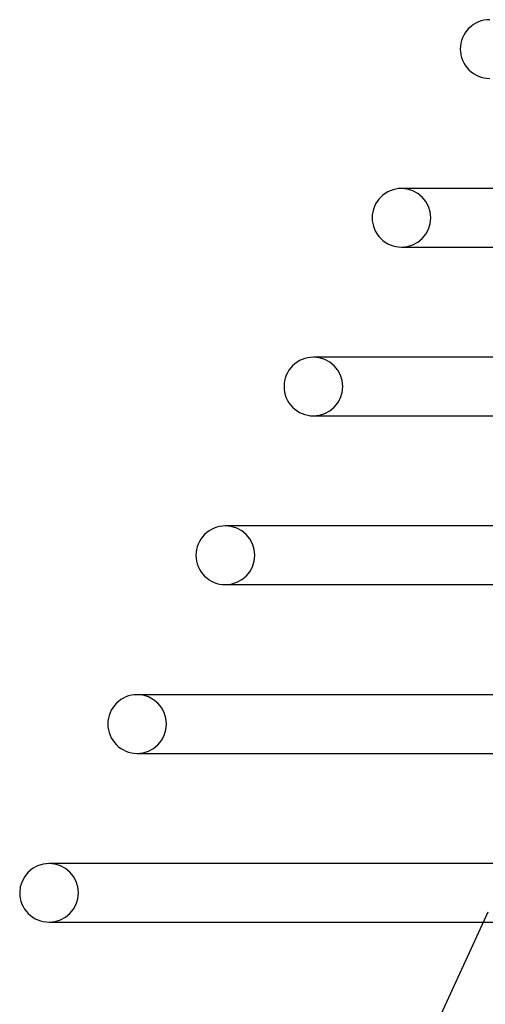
# Model space of a CAD drawing. Header units: millimetres. Extents: x -305 to 305, y -2 to 230.
# Tile 11 of 63: x -238 to -206, y 121 to 188. Entities that reach past the tile are written whole.
import ezdxf

# ---------------------------------------------------------------- set-up
doc = ezdxf.new("R2010")
doc.units = ezdxf.units.MM
doc.layers.add('HIDDEN', color=7, linetype='Continuous')
doc.layers.add('THICK', color=7, linetype='Continuous')

msp = doc.modelspace()

# ---------------------------------------------------------------- linework, layer by layer
at = {"layer": 'HIDDEN'}
for p, q in [((-211.745, 176.5), (-212, 176.5)), ((-217.737, 165), (-218, 165)), ((-223.73, 153.5), (-224, 153.5)), ((-224, 149.5), (-223.884, 149.5)), ((-229.723, 142), (-230, 142)), ((-230, 138), (-229.881, 138)), ((-235.716, 130.5), (-236, 130.5)), ((-236, 126.5), (-235.878, 126.5)), ((-206.438, 126.5), (-205.372, 126.5))]:
    msp.add_line(p, q, dxfattribs=at)
for centre, start, end in [((-212, 174.5), 0, 89.99998), ((-212, 174.5), 270.00002, 0), ((-218, 163), 0, 89.99998), ((-218, 163), 270.00002, 0), ((-224, 151.5), 0, 89.99998), ((-224, 151.5), 270.00002, 0), ((-230, 140), 0, 89.99998), ((-230, 140), 270.00002, 0), ((-236, 128.5), 0, 89.99998), ((-236, 128.5), 270.00002, 0)]:
    msp.add_arc(centre, 2, start, end, dxfattribs=at)
at = {"layer": 'THICK'}
for p, q in [((0, 176.5), (-212, 176.5)), ((-212, 172.5), (-185.285, 172.5)), ((-212, 172.5), (-211.89, 172.5)), ((0, 165), (-218, 165)), ((-218, 161), (-190.573, 161)), ((-218, 161), (-217.887, 161)), ((0, 153.5), (-224, 153.5)), ((-224, 149.5), (-195.861, 149.5)), ((0, 142), (-230, 142)), ((-230, 138), (-201.15, 138)), ((0, 130.5), (-236, 130.5)), ((-206.129, 127.171), (-209.886, 119)), ((-236, 126.5), (-206.438, 126.5))]:
    msp.add_line(p, q, dxfattribs=at)
for centre, start, end in [((-206, 186), 89.99998, 180.00002), ((-206, 186), 180.00002, 270.00002), ((-212, 174.5), 89.99998, 180.00002), ((-212, 174.5), 180.00002, 270.00002), ((-218, 163), 89.99998, 180.00002), ((-218, 163), 180.00002, 270.00002), ((-224, 151.5), 89.99998, 180.00002), ((-224, 151.5), 180.00002, 270.00002), ((-230, 140), 89.99998, 180.00002), ((-230, 140), 180.00002, 270.00002), ((-236, 128.5), 89.99998, 179.99998), ((-236, 128.5), 179.99998, 270.00002)]:
    msp.add_arc(centre, 2, start, end, dxfattribs=at)

doc.saveas('drawing.dxf')
